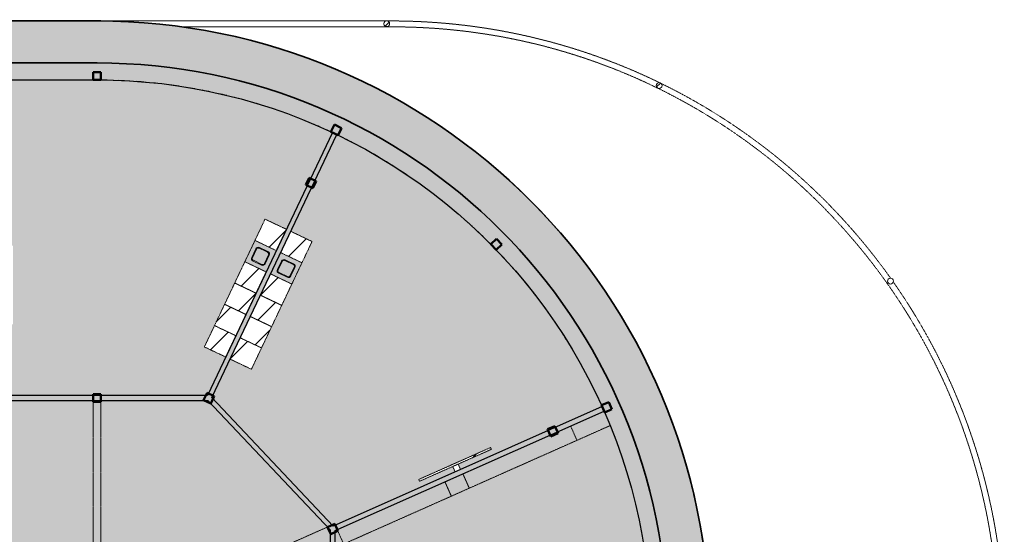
# Model space of a CAD drawing. Header units: millimetres. Extents: x 1000 to 192722, y -9201 to 41503.
# Tile 64 of 93: x 55731 to 80800, y 26632 to 39732. Entities that reach past the tile are written whole.
import ezdxf

# ---------------------------------------------------------------- set-up
doc = ezdxf.new("R2010")
doc.units = ezdxf.units.MM
doc.linetypes.add('THO_hhidden', pattern=[2.5, 1.5, -1])
doc.layers.add('A-AREA-BNDY', color=1, linetype='Continuous', lineweight=50, true_color=0xff0000)
doc.layers.add('A-DETL', color=7, linetype='Continuous', lineweight=13, true_color=0x00a600)
for name, color, linetype, lineweight in [('A-AREA-PATT', 7, 'Continuous', 13), ('A-FLOR', 7, 'Continuous', 18), ('A-GENM', 7, 'Continuous', 13), ('A-WALL-PATT', 7, 'Continuous', 18), ('I-WALL', 7, 'Continuous', 18), ('P-SANR-FIXT', 7, 'Continuous', 13), ('S-COLS', 7, 'Continuous', 13), ('S-COLS-SYMB', 7, 'Continuous', 50)]:
    doc.layers.add(name, color=color, linetype=linetype, lineweight=lineweight)
pattern_1 = [(21.04, (-72595.56, 1270.97), (-215.412, 559.998), [])]

# ---------------------------------------------------------------- blocks, each defined once
blk = doc.blocks.new('NLRS_01_GM_WPB_dummy placeholder_gen_tho - kast 600x600x2100-V22-00 begane grond _peil_ BVO')
at = {"layer": 'A-GENM', "true_color": 0x808080}
h = blk.add_hatch(dxfattribs=at)
h.set_pattern_fill('FP_26', color=8, style=0, pattern_type=2)
h.set_pattern_definition([(250.4, (41422.3, 54589.1), (565.2345, -201.271), [])])
h.paths.add_polyline_path([(-300, 300), (-300, -300), (300, -300), (300, 300)])
at = {"layer": 'A-GENM', "linetype": 'THO_hhidden'}
for p, q in [((300, 300), (-300, 300)), ((-300, 300), (-300, -300)), ((300, -300), (300, 300)), ((-300, -300), (300, -300))]:
    blk.add_line(p, q, dxfattribs=at)
blk = doc.blocks.new('NLRS_01_GM_WPB_dummy placeholder_gen_tho - kast 600x600x2100-V23-00 begane grond _peil_ BVO')
at = {"layer": 'A-GENM', "true_color": 0x808080}
h = blk.add_hatch(dxfattribs=at)
h.set_pattern_fill('FP_27', color=8, style=0, pattern_type=2)
h.set_pattern_definition([(250.4, (41422.3, 55189.1), (565.2345, -201.271), [])])
h.paths.add_polyline_path([(-300, 300), (-300, -300), (300, -300), (300, 300)])
at = {"layer": 'A-GENM', "linetype": 'THO_hhidden'}
for p, q in [((300, 300), (-300, 300)), ((-300, 300), (-300, -300)), ((300, -300), (300, 300)), ((-300, -300), (300, -300))]:
    blk.add_line(p, q, dxfattribs=at)
blk = doc.blocks.new('NLRS_01_GM_WPB_dummy placeholder_gen_tho - kast 600x600x2100-V24-00 begane grond _peil_ BVO')
at = {"layer": 'A-GENM', "true_color": 0x808080}
h = blk.add_hatch(dxfattribs=at)
h.set_pattern_fill('FP_28', color=8, style=0, pattern_type=2)
h.set_pattern_definition([(250.4, (41422.3, 55789.1), (565.2345, -201.271), [])])
h.paths.add_polyline_path([(-300, 300), (-300, -300), (300, -300), (300, 300)])
at = {"layer": 'A-GENM', "linetype": 'THO_hhidden'}
for p, q in [((300, 300), (-300, 300)), ((-300, 300), (-300, -300)), ((300, -300), (300, 300)), ((-300, -300), (300, -300))]:
    blk.add_line(p, q, dxfattribs=at)
blk = doc.blocks.new('NLRS_01_GM_WPB_dummy placeholder_gen_tho - kast 600x600x2100-V25-00 begane grond _peil_ BVO')
at = {"layer": 'A-GENM', "true_color": 0x808080}
h = blk.add_hatch(dxfattribs=at)
h.set_pattern_fill('FP_29', color=8, style=0, pattern_type=2)
h.set_pattern_definition([(250.4, (41422.3, 56389.1), (565.2345, -201.271), [])])
h.paths.add_polyline_path([(-300, 300), (-300, -300), (300, -300), (300, 300), (-76, 300)])
at = {"layer": 'A-GENM', "linetype": 'THO_hhidden'}
for p, q in [((300, 300), (-300, 300)), ((-300, 300), (-300, -300)), ((300, -300), (300, 300)), ((-300, -300), (300, -300))]:
    blk.add_line(p, q, dxfattribs=at)
blk = doc.blocks.new('NLRS_01_GM_WPB_dummy placeholder_gen_tho - kast 600x600x2100-V26-00 begane grond _peil_ BVO')
at = {"layer": 'A-GENM', "true_color": 0x808080}
h = blk.add_hatch(dxfattribs=at)
h.set_pattern_fill('FP_30', color=8, style=0, pattern_type=2)
h.set_pattern_definition([(250.4, (41422.3, 57589.1), (565.2345, -201.271), [])])
h.paths.add_polyline_path([(-300, 300), (-300, -300), (300, -300), (300, 300), (-222, 300)])
at = {"layer": 'A-GENM', "linetype": 'THO_hhidden'}
for p, q in [((300, 300), (-300, 300)), ((-300, 300), (-300, -300)), ((300, -300), (300, 300)), ((-300, -300), (300, -300))]:
    blk.add_line(p, q, dxfattribs=at)
blk = doc.blocks.new('NLRS_73_PF_UN_rvs gootsteen enkel 340x340 ic6zrl2n_gen_bcb - RVS gootsteen enkel 340x340-1975653-00 begane grond _peil_ BVO')
at = {"layer": 'P-SANR-FIXT'}
for p, q in [((-190, 290), (-190, 50)), ((-170, 50), (-170, 290)), ((120, 360), (-120, 360)), ((-120, 340), (120, 340)), ((170, 290), (170, 50)), ((190, 50), (190, 290)), ((-81, 0), (-120, 0)), ((120, 0), (-81, 0)), ((-120, -20), (-81, -20)), ((-81, -20), (120, -20))]:
    blk.add_line(p, q, dxfattribs=at)
for centre, radius, start, end in [((-120, 290), 70, 90, 180), ((-120, 290), 50, 90, 180), ((120, 290), 70, 0, 90), ((120, 290), 50, 360, 90), ((-120, 50), 70, 180, 270), ((-120, 50), 50, 180, 270), ((-120, 50), 50, 180, 194.0178), ((-120, 50), 50, 198.5781, 208.083), ((-120, 50), 50, 213.4394, 222.232), ((-120, 50), 50, 227.768, 236.5606), ((-120, 50), 50, 241.917, 251.4219), ((-120, 50), 50, 255.9822, 270), ((120, 50), 70, 270, 360), ((120, 50), 50, 270, 360)]:
    blk.add_arc(centre, radius, start, end, dxfattribs=at)
blk = doc.blocks.new('NLRS_01_GM_WPB_dummy placeholder_gen_tho - kast 600x600x2100-V27-00 begane grond _peil_ BVO')
at = {"layer": 'A-GENM', "true_color": 0x808080}
h = blk.add_hatch(dxfattribs=at)
h.set_pattern_fill('FP_31', color=8, style=0, pattern_type=2)
h.set_pattern_definition([(70.4, (-42147.3, -54589.1), (-565.2345, 201.271), [])])
h.paths.add_polyline_path([(300, -300), (300, 300), (-300, 300), (-300, -300)])
at = {"layer": 'A-GENM', "linetype": 'THO_hhidden'}
for p, q in [((300, 300), (-300, 300)), ((-300, 300), (-300, -300)), ((300, -300), (300, 300)), ((-300, -300), (300, -300))]:
    blk.add_line(p, q, dxfattribs=at)
blk = doc.blocks.new('NLRS_01_GM_WPB_dummy placeholder_gen_tho - kast 600x600x2100-V28-00 begane grond _peil_ BVO')
at = {"layer": 'A-GENM', "true_color": 0x808080}
h = blk.add_hatch(dxfattribs=at)
h.set_pattern_fill('FP_32', color=8, style=0, pattern_type=2)
h.set_pattern_definition([(70.4, (-42147.3, -55189.1), (-565.2345, 201.271), [])])
h.paths.add_polyline_path([(300, -300), (300, 300), (-300, 300), (-300, -300)])
at = {"layer": 'A-GENM', "linetype": 'THO_hhidden'}
for p, q in [((300, 300), (-300, 300)), ((-300, 300), (-300, -300)), ((300, -300), (300, 300)), ((-300, -300), (300, -300))]:
    blk.add_line(p, q, dxfattribs=at)
blk = doc.blocks.new('NLRS_01_GM_WPB_dummy placeholder_gen_tho - kast 600x600x2100-V29-00 begane grond _peil_ BVO')
at = {"layer": 'A-GENM', "true_color": 0x808080}
h = blk.add_hatch(dxfattribs=at)
h.set_pattern_fill('FP_33', color=8, style=0, pattern_type=2)
h.set_pattern_definition([(70.4, (-42147.3, -55789.1), (-565.2345, 201.271), [])])
h.paths.add_polyline_path([(300, -300), (300, 300), (-300, 300), (-300, -300)])
at = {"layer": 'A-GENM', "linetype": 'THO_hhidden'}
for p, q in [((300, 300), (-300, 300)), ((-300, 300), (-300, -300)), ((300, -300), (300, 300)), ((-300, -300), (300, -300))]:
    blk.add_line(p, q, dxfattribs=at)
blk = doc.blocks.new('NLRS_01_GM_WPB_dummy placeholder_gen_tho - kast 600x600x2100-V30-00 begane grond _peil_ BVO')
at = {"layer": 'A-GENM', "true_color": 0x808080}
h = blk.add_hatch(dxfattribs=at)
h.set_pattern_fill('FP_34', color=8, style=0, pattern_type=2)
h.set_pattern_definition([(70.4, (-42147.3, -56389.1), (-565.2345, 201.271), [])])
h.paths.add_polyline_path([(300, -300), (300, 300), (-300, 300), (-300, -300), (67, -300)])
at = {"layer": 'A-GENM', "linetype": 'THO_hhidden'}
for p, q in [((300, 300), (-300, 300)), ((-300, 300), (-300, -300)), ((300, -300), (300, 300)), ((-300, -300), (300, -300))]:
    blk.add_line(p, q, dxfattribs=at)
blk = doc.blocks.new('NLRS_01_GM_WPB_dummy placeholder_gen_tho - kast 600x600x2100-V31-00 begane grond _peil_ BVO')
at = {"layer": 'A-GENM', "true_color": 0x808080}
h = blk.add_hatch(dxfattribs=at)
h.set_pattern_fill('FP_35', color=8, style=0, pattern_type=2)
h.set_pattern_definition([(70.4, (-42147.3, -57589.1), (-565.2345, 201.271), [])])
h.paths.add_polyline_path([(300, -300), (300, 300), (-300, 300), (-300, -300), (234, -300)])
at = {"layer": 'A-GENM', "linetype": 'THO_hhidden'}
for p, q in [((300, 300), (-300, 300)), ((-300, 300), (-300, -300)), ((300, -300), (300, 300)), ((-300, -300), (300, -300))]:
    blk.add_line(p, q, dxfattribs=at)
blk = doc.blocks.new('NLRS_73_PF_UN_rvs gootsteen enkel 340x340 ic6zrl2n_gen_bcb - RVS gootsteen enkel 340x340-1972238-00 begane grond _peil_ BVO')
at = {"layer": 'P-SANR-FIXT'}
for p, q in [((-81, 20), (-120, 20)), ((-120, 0), (-81, 0)), ((120, 20), (-81, 20)), ((-81, 0), (120, 0)), ((-190, -50), (-190, -290)), ((-170, -290), (-170, -50)), ((170, -50), (170, -290)), ((190, -290), (190, -50)), ((120, -340), (-120, -340)), ((-120, -360), (120, -360))]:
    blk.add_line(p, q, dxfattribs=at)
for centre, radius, start, end in [((-120, -50), 70, 90, 180), ((120, -50), 70, 0, 90), ((120, -50), 50, 0, 90), ((-120, -50), 50, 90, 180), ((-120, -50), 50, 165.9822, 180), ((-120, -50), 50, 151.917, 161.4219), ((-120, -50), 50, 137.768, 146.5606), ((-120, -50), 50, 123.4394, 132.232), ((-120, -50), 50, 108.5781, 118.083), ((-120, -50), 50, 90, 104.0178), ((-120, -290), 70, 180, 270), ((-120, -290), 50, 180, 270), ((120, -290), 70, 270, 360), ((120, -290), 50, 270, 0)]:
    blk.add_arc(centre, radius, start, end, dxfattribs=at)
blk = doc.blocks.new('NLRS_01_GM_WPB_dummy digibord_gen_tho_HW - Digibord-V32-00 begane grond _peil_ BVO')
at = {"layer": 'A-GENM', "true_color": 0x808080}
h = blk.add_hatch(dxfattribs=at)
h.set_pattern_fill('FP_36', color=8, style=0, pattern_type=2)
h.set_pattern_definition(pattern_1)
h.paths.add_polyline_path([(-1000, 75), (1000, 75), (1000, 125), (-1000, 125)])
h = blk.add_hatch(dxfattribs=at)
h.set_pattern_fill('FP_36', color=8, style=0, pattern_type=2)
h.set_pattern_definition(pattern_1)
h.paths.add_polyline_path([(-75, -75), (75, -75), (75, 75), (-75, 75)])
at = {"layer": 'A-GENM', "linetype": 'THO_hhidden'}
for p, q in [((1000, 125), (-1000, 125)), ((-1000, 125), (-1000, 75)), ((-1000, 75), (1000, 75)), ((75, 75), (-75, 75)), ((-75, 75), (-75, -75)), ((75, -75), (75, 75)), ((1000, 75), (1000, 125)), ((-75, -75), (75, -75))]:
    blk.add_line(p, q, dxfattribs=at)
blk = doc.blocks.new('NLRS_28_SCO_UN_koker_gen_bcb - K200_200_12_5-2195922-00 begane grond _peil_ BVO')
at = {"layer": 'S-COLS-SYMB'}
for p, q in [((-100, 100), (100, 100)), ((-100, 100), (-100, -100)), ((100, 100), (100, -100)), ((-100, -100), (100, -100))]:
    blk.add_line(p, q, dxfattribs=at)
blk = doc.blocks.new('NLRS_01_GM_WPB_dummy placeholder_gen_tho - garderobe 3000x400x900-V84-00 begane grond _peil_ BVO')
at = {"layer": 'A-GENM', "linetype": 'THO_hhidden', "true_color": 0xdcf8f8}
blk.add_hatch(color=7, dxfattribs=at).paths.add_polyline_path([(-1500, -200), (1500, -200), (1500, 200), (-1500, 200), (-1500, 174)])
at = {"layer": 'A-GENM', "linetype": 'THO_hhidden'}
for p, q in [((-1500, 200), (-1500, -200)), ((1500, -200), (1500, 200)), ((-1500, -200), (1500, -200))]:
    blk.add_line(p, q, dxfattribs=at)
blk = doc.blocks.new('NLRS_01_GM_WPB_dummy placeholder_gen_tho - garderobe 3000x400x900-V85-00 begane grond _peil_ BVO')
at = {"layer": 'A-GENM', "linetype": 'THO_hhidden', "true_color": 0xdcf8f8}
blk.add_hatch(color=7, dxfattribs=at).paths.add_polyline_path([(-1500, -200), (1500, -200), (1500, 200), (-1500, 200), (-1500, -7)])
at = {"layer": 'A-GENM', "linetype": 'THO_hhidden'}
for p, q in [((-1500, 200), (-1500, -200)), ((-1500, -200), (1500, -200))]:
    blk.add_line(p, q, dxfattribs=at)
blk = doc.blocks.new('NLRS_28_SCO_UN_koker_gen_bcb - K200_200_12_5-2195924-00 begane grond _peil_ BVO')
at = {"layer": 'S-COLS-SYMB'}
for p, q in [((-100, 100), (100, 100)), ((-100, -100), (-100, 100)), ((100, -100), (100, 100)), ((-100, -100), (100, -100))]:
    blk.add_line(p, q, dxfattribs=at)
blk = doc.blocks.new('NLRS_01_GM_WPB_dummy placeholder_gen_tho - garderobe 500x400x900-V104-00 begane grond _peil_ BVO')
at = {"layer": 'A-GENM', "linetype": 'THO_hhidden', "true_color": 0xdcf8f8}
blk.add_hatch(color=7, dxfattribs=at).paths.add_polyline_path([(-250, -200), (250, -200), (250, 200), (-250, 200)])
at = {"layer": 'A-GENM', "linetype": 'THO_hhidden'}
for p, q in [((-250, 200), (-250, -200)), ((250, -200), (250, 200)), ((-250, -200), (250, -200))]:
    blk.add_line(p, q, dxfattribs=at)
blk = doc.blocks.new('NLRS_01_GM_WPB_dummy placeholder_gen_tho - garderobe 930x400x900-V108-00 begane grond _peil_ BVO')
at = {"layer": 'A-GENM', "linetype": 'THO_hhidden', "true_color": 0xdcf8f8}
blk.add_hatch(color=7, dxfattribs=at).paths.add_polyline_path([(465, 200), (-461, 200), (-465, -6), (-465, -200), (465, -200)])
at = {"layer": 'A-GENM', "linetype": 'THO_hhidden'}
for p, q in [((465, 200), (-461, 200)), ((465, -200), (465, 200)), ((-465, -6), (-465, -200))]:
    blk.add_line(p, q, dxfattribs=at)
blk = doc.blocks.new('NLRS_28_SCO_UN_houten kolom rond_gen_bcb - rond 150-V115-00 begane grond _peil_ BVO')
at = {"layer": 'S-COLS', "lineweight": 18}
for start, end in [(0, 180), (180, 0)]:
    blk.add_arc((0, 0), 75, start, end, dxfattribs=at)
blk = doc.blocks.new('NLRS_28_SCO_UN_houten kolom rond_gen_bcb - rond 150-V116-00 begane grond _peil_ BVO')
at = {"layer": 'S-COLS'}
h = blk.add_hatch(dxfattribs=at)
h.set_pattern_fill('FP_77', color=256, style=0, pattern_type=2)
h.set_pattern_definition([(270.72, (23030.36, 78124.74), (399.9684, 5.0264), [])])
h.paths.add_polyline_path([(-53, 53), (-69, 29), (-75, 0), (-69, -29), (-53, -53), (-29, -69), (0, -75), (29, -69), (53, -53), (69, -29), (75, 0), (69, 29), (53, 53), (29, 69), (0, 75), (-29, 69)])
at = {"layer": 'S-COLS', "lineweight": 18}
for start, end in [(0, 180), (180, 0)]:
    blk.add_arc((0, 0), 75, start, end, dxfattribs=at)
blk = doc.blocks.new('NLRS_28_SCO_UN_houten kolom rond_gen_bcb - rond 150-V120-00 begane grond _peil_ BVO')
at = {"layer": 'S-COLS'}
h = blk.add_hatch(dxfattribs=at)
h.set_pattern_fill('FP_80', color=256, style=0, pattern_type=2)
h.set_pattern_definition([(250.4, (41784.8, 63714.1), (376.823, -134.1806), [])])
h.paths.add_polyline_path([(-29, 69), (-53, 53), (-69, 29), (-75, 0), (-69, -29), (-53, -53), (-29, -69), (0, -75), (29, -69), (53, -53), (69, -29), (75, 0), (69, 29), (53, 53), (29, 69), (0, 75)])
at = {"layer": 'S-COLS', "lineweight": 18}
for start, end in [(360, 180), (180, 360)]:
    blk.add_arc((0, 0), 75, start, end, dxfattribs=at)
blk = doc.blocks.new('NLRS_28_SCO_UN_koker_gen_bcb - K200_200_12_5-2434675-00 begane grond _peil_ BVO')
at = {"layer": 'S-COLS-SYMB'}
for p, q in [((-100, 100), (100, 100)), ((-100, -100), (-100, 100)), ((100, -100), (100, 100)), ((-100, -100), (100, -100))]:
    blk.add_line(p, q, dxfattribs=at)
blk = doc.blocks.new('NLRS_28_SCO_UN_koker_gen_bcb - K200_200_12_5-2419765-00 begane grond _peil_ BVO')
at = {"layer": 'S-COLS-SYMB'}
for p, q in [((-100, 100), (100, 100)), ((-100, -100), (-100, 100)), ((100, -100), (100, 100)), ((-100, -100), (100, -100))]:
    blk.add_line(p, q, dxfattribs=at)

msp = doc.modelspace()

# ---------------------------------------------------------------- hatches: boundary and pattern name
at = {"layer": 'A-AREA-PATT', "true_color": 0xfaf0e6}
h = msp.add_hatch(color=7, dxfattribs=at)
h.paths.add_polyline_path([(57700, 8500), (57702, 8500), (58186, 8508), (58593, 8526), (59037, 8557), (59480, 8602), (59922, 8659), (60362, 8729), (60800, 8811), (61235, 8906), (61667, 9013), (62097, 9132), (62589, 9287), (62992, 9426), (63361, 9564), (63834, 9758), (64182, 9910), (64584, 10101), (64981, 10304), (65372, 10517), (65781, 10757), (66162, 10996), (66506, 11223), (66870, 11480), (67256, 11770), (67595, 12040), (67916, 12311), (68249, 12608), (68573, 12914), (68927, 13270), (69205, 13565), (69490, 13885), (69777, 14226), (70054, 14575), (70321, 14931), (70578, 15295), (70824, 15667), (71059, 16045), (71299, 16458), (71534, 16893), (71717, 17255), (71891, 17622), (72069, 18028), (72237, 18441), (72393, 18858), (72536, 19280), (72668, 19705), (72787, 20135), (72894, 20567), (72995, 21032), (73071, 21440), (73141, 21880), (73198, 22322), (73242, 22765), (73274, 23210), (73293, 23660), (73300, 24100), (73293, 24545), (73274, 24990), (73243, 25434), (73198, 25877), (73141, 26318), (73072, 26758), (72989, 27195), (72895, 27630), (72768, 28133), (72663, 28510), (72537, 28917), (72394, 29338), (72239, 29755), (72039, 30241), (71871, 30621), (71702, 30978), (71500, 31374), (71255, 31820), (71049, 32171), (70825, 32531), (70582, 32899), (70325, 33263), (70059, 33619), (69782, 33968), (69496, 34309), (69199, 34641), (68845, 35013), (68580, 35280), (68206, 35630), (67891, 35910), (67584, 36169), (67235, 36446), (66879, 36713), (66516, 36970), (66145, 37216), (65767, 37452), (65355, 37692), (64930, 37922), (64582, 38099), (64194, 38284), (63787, 38463), (63374, 38631), (62957, 38787), (62479, 38949), (62111, 39063), (61682, 39183), (61250, 39291), (60788, 39391), (60378, 39468), (59939, 39539), (59497, 39596), (59054, 39641), (58544, 39676), (58122, 39694), (57700, 39700), (24100, 39700), (23605, 39692), (23209, 39675), (22765, 39643), (22274, 39592), (21804, 39529), (21439, 39472), (20943, 39377), (20566, 39295), (20127, 39186), (19705, 39068), (19279, 38936), (18857, 38793), (18440, 38637), (17959, 38440), (17619, 38290), (17216, 38099), (16810, 37892), (16429, 37684), (16044, 37459), (15621, 37194), (15241, 36940), (14911, 36707), (14574, 36454), (14205, 36160), (13884, 35890), (13551, 35593), (13227, 35287), (12912, 34972), (12570, 34608), (12310, 34316), (12023, 33975), (11718, 33589), (11474, 33262), (11197, 32867), (10975, 32532), (10741, 32156), (10516, 31771), (10302, 31380), (10100, 30983), (9884, 30523), (9703, 30105), (9555, 29738), (9407, 29342), (9263, 28921), (9132, 28495), (9012, 28066), (8905, 27633), (8803, 27157), (8728, 26760), (8658, 26320), (8601, 25878), (8557, 25435), (8525, 24991), (8506, 24523), (8500, 24100), (8506, 23655), (8525, 23209), (8557, 22759), (8601, 22322), (8658, 21880), (8728, 21440), (8810, 21002), (8914, 20530), (9012, 20134), (9132, 19705), (9263, 19279), (9427, 18802), (9563, 18440), (9730, 18027), (9909, 17620), (10122, 17175), (10305, 16815), (10516, 16429), (10741, 16044), (10976, 15666), (11222, 15295), (11489, 14917), (11746, 14574), (12023, 14225), (12310, 13884), (12647, 13509), (12925, 13215), (13227, 12913), (13551, 12607), (13909, 12289), (14225, 12023), (14574, 11746), (14930, 11479), (15300, 11219), (15707, 10951), (16044, 10741), (16429, 10516), (16820, 10303), (17217, 10101), (17619, 9910), (18059, 9717), (18440, 9563), (18857, 9407), (19279, 9264), (19709, 9131), (20134, 9013), (20635, 8891), (21002, 8811), (21439, 8728), (21880, 8659), (22321, 8602), (22833, 8552), (23255, 8523), (23677, 8506), (24100, 8500), (57700, 8500)])
h.paths.add_polyline_path([(55362, 9570), (24096, 9570), (23605, 9579), (23254, 9595), (22797, 9629), (22412, 9668), (21993, 9723), (21576, 9791), (21161, 9870), (20749, 9962), (20339, 10065), (19932, 10180), (19527, 10308), (19130, 10446), (18732, 10598), (18282, 10786), (17959, 10931), (17513, 11150), (17150, 11341), (16791, 11543), (16414, 11770), (16089, 11979), (15738, 12218), (15410, 12455), (15081, 12708), (14759, 12971), (14440, 13246), (14129, 13531), (13825, 13826), (13531, 14129), (13245, 14441), (12960, 14772), (12702, 15088), (12438, 15433), (12197, 15766), (11960, 16116), (11733, 16472), (11489, 16883), (11306, 17212), (11090, 17630), (10931, 17959), (10758, 18345), (10571, 18802), (10446, 19130), (10298, 19558), (10180, 19933), (10065, 20339), (9961, 20749), (9870, 21162), (9790, 21577), (9723, 21994), (9668, 22413), (9625, 22834), (9594, 23255), (9576, 23677), (9570, 24104), (9576, 24524), (9594, 24946), (9625, 25367), (9674, 25835), (9723, 26206), (9790, 26623), (9870, 27039), (9961, 27451), (10065, 27861), (10180, 28267), (10307, 28671), (10446, 29070), (10596, 29465), (10771, 29883), (10964, 30308), (11135, 30659), (11310, 30996), (11516, 31365), (11733, 31728), (11960, 32084), (12197, 32434), (12445, 32777), (12702, 33112), (12969, 33440), (13245, 33760), (13585, 34126), (13877, 34425), (14178, 34714), (14488, 34995), (14804, 35267), (15145, 35542), (15461, 35782), (15812, 36034), (16157, 36266), (16495, 36481), (16852, 36693), (17214, 36895), (17617, 37103), (17995, 37285), (18348, 37443), (18735, 37603), (19130, 37754), (19529, 37893), (19932, 38020), (20372, 38143), (20749, 38238), (21232, 38343), (21637, 38419), (22044, 38483), (22453, 38536), (22864, 38577), (23275, 38606), (23687, 38624), (24100, 38630), (57721, 38630), (58201, 38620), (58610, 38601), (58966, 38575), (59386, 38532), (59805, 38477), (60223, 38409), (60638, 38330), (61050, 38238), (61460, 38135), (61867, 38020), (62272, 37892), (62732, 37730), (63136, 37574), (63523, 37411), (63869, 37255), (64240, 37074), (64607, 36883), (64969, 36681), (65328, 36467), (65736, 36204), (66061, 35982), (66376, 35755), (66712, 35498), (67062, 35211), (67359, 34954), (67671, 34669), (67974, 34374), (68297, 34039), (68554, 33759), (68845, 33421), (69097, 33112), (69354, 32777), (69644, 32372), (69871, 32035), (70086, 31695), (70310, 31316), (70493, 30987), (70684, 30621), (70868, 30241), (71053, 29826), (71203, 29465), (71379, 28996), (71507, 28624), (71636, 28207), (71748, 27806), (71849, 27403), (71935, 27007), (72015, 26587), (72080, 26176), (72134, 25763), (72176, 25348), (72206, 24933), (72224, 24517), (72230, 24100), (72222, 23655), (72202, 23210), (72167, 22765), (72130, 22405), (72075, 21984), (72007, 21565), (71926, 21147), (71834, 20733), (71709, 20250), (71594, 19851), (71466, 19455), (71328, 19063), (71178, 18674), (71017, 18290), (70825, 17869), (70661, 17535), (70467, 17165), (70263, 16801), (70046, 16439), (69817, 16082), (69577, 15731), (69328, 15388), (69068, 15051), (68749, 14665), (68520, 14403), (68178, 14035), (67891, 13745), (67595, 13461), (67290, 13185), (66993, 12930), (66655, 12658), (66324, 12407), (65979, 12159), (65626, 11923), (65267, 11696), (64854, 11454), (64529, 11275), (64093, 11053), (63768, 10898), (63380, 10726), (62987, 10566), (62544, 10402), (62187, 10280), (61781, 10155), (61304, 10025), (60924, 9933), (60544, 9851), (60127, 9774), (59707, 9709), (59286, 9657), (58863, 9617), (58439, 9589), (58439, 9570), (58185, 9572), (58185, 9578), (57942, 9572), (57700, 9570), (55934, 9570)])
at = {"layer": 'A-AREA-PATT', "true_color": 0xe6fae6}
h = msp.add_hatch(color=7, dxfattribs=at)
h.paths.add_polyline_path([(57700, 9570), (57942, 9572), (57942, 9574), (57702, 9570)])
h.paths.add_polyline_path([(58143, 9577), (58312, 9583), (58167, 9578)])
h.paths.add_polyline_path([(56754, 10000), (57848, 10002), (58185, 10009), (58546, 10026), (58985, 10059), (59383, 10101), (59819, 10161), (60217, 10227), (60631, 10309), (61042, 10403), (61411, 10498), (61829, 10619), (62209, 10741), (62602, 10881), (62991, 11031), (63380, 11196), (63690, 11338), (60509, 18037), (55362, 18037), (55362, 14094), (55512, 14094), (55512, 15019), (55562, 15019), (55562, 13019), (55512, 13019), (55512, 13944), (55362, 13944), (55362, 10000)])
h.paths.add_polyline_path([(51547, 10000), (55237, 10000), (55237, 13944), (55088, 13944), (55088, 13019), (55038, 13019), (55038, 15019), (55088, 15019), (55088, 14094), (55237, 14094), (55237, 18037), (48162, 18037), (48162, 15162), (48762, 15162), (48762, 11562), (48162, 11562), (48162, 10000), (48886, 10000)])
h.paths.add_polyline_path([(63804, 11390), (64195, 11586), (64566, 11786), (64942, 12003), (65307, 12230), (65642, 12451), (65987, 12694), (66313, 12938), (66617, 13179), (66952, 13462), (67247, 13725), (67549, 14012), (67843, 14307), (68128, 14612), (68351, 14862), (68616, 15176), (68872, 15499), (69118, 15828), (69355, 16165), (69581, 16509), (69817, 16891), (70004, 17215), (70227, 17630), (70392, 17959), (70558, 18318), (67567, 19646), (67508, 19509), (68352, 19134), (68331, 19088), (66504, 19900), (66524, 19946), (67369, 19570), (67430, 19707), (63715, 21359), (60623, 18088), (61554, 16129), (62096, 16387), (63640, 13135), (63098, 12877), (63804, 11390)])
h.paths.add_polyline_path([(48387, 12277), (48582, 12277), (48600, 12280), (48617, 12287), (48632, 12299), (48644, 12316), (48650, 12329), (48652, 12356), (48650, 12603), (48645, 12618), (48631, 12637), (48621, 12645), (48613, 12651), (48598, 12656), (48582, 12657), (48327, 12656), (48309, 12649), (48292, 12636), (48285, 12627), (48279, 12618), (48274, 12603), (48272, 12587), (48272, 12347), (48275, 12329), (48282, 12312), (48299, 12293), (48307, 12287), (48329, 12279), (48342, 12277)])
h.paths.add_polyline_path([(62443, 12566), (60899, 15818), (61441, 16076), (62985, 12824), (62559, 12622)])
h.paths.add_polyline_path([(62263, 13283), (62281, 13284), (62299, 13289), (62525, 13398), (62535, 13406), (62543, 13416), (62551, 13432), (62555, 13451), (62554, 13468), (62549, 13486), (62438, 13716), (62422, 13730), (62412, 13736), (62397, 13741), (62383, 13742), (62359, 13738), (62353, 13736), (62122, 13624), (62108, 13609), (62103, 13599), (62097, 13584), (62096, 13570), (62100, 13548), (62108, 13528), (62213, 13311), (62217, 13306), (62229, 13295), (62252, 13285), (62263, 13283)])
h.paths.add_polyline_path([(62918, 13594), (62936, 13595), (62954, 13600), (63170, 13703), (63190, 13718), (63198, 13727), (63206, 13743), (63210, 13762), (63209, 13779), (63204, 13797), (63092, 14027), (63081, 14038), (63067, 14047), (63052, 14052), (63038, 14053), (63016, 14050), (63007, 14047), (62777, 13935), (62766, 13924), (62757, 13910), (62752, 13895), (62751, 13881), (62755, 13859), (62757, 13850), (62866, 13625), (62875, 13614), (62884, 13606), (62900, 13598), (62914, 13595)])
h.paths.add_polyline_path([(48037, 13997), (48037, 18037), (48002, 18037), (48002, 18162), (60522, 18162), (63637, 21461), (63637, 24448), (63762, 24448), (63762, 24474), (64162, 24474), (64162, 21734), (66720, 20597), (66721, 20597), (69919, 19176), (69757, 18810), (70610, 18433), (70643, 18515), (70606, 18433), (69757, 18810), (69919, 19176), (70765, 18800), (70798, 18883), (70947, 19275), (71085, 19671), (71188, 19993), (71304, 20394), (71407, 20797), (71507, 21244), (71578, 21613), (71648, 22037), (71701, 22437), (71744, 22852), (71775, 23267), (71793, 23683), (71799, 24125), (71793, 24523), (71774, 24945), (71742, 25366), (71692, 25835), (71641, 26206), (71571, 26623), (71489, 27038), (71395, 27451), (71288, 27861), (71169, 28267), (71037, 28670), (70894, 29070), (70764, 29400), (69919, 29024), (69757, 29390), (70606, 29767), (70648, 29677), (70609, 29768), (69757, 29390), (69919, 29024), (66720, 27604), (66720, 27603), (63979, 26384), (63816, 26750), (63762, 26726), (63762, 26412), (63637, 26412), (63637, 26742), (60522, 30037), (55200, 30037), (55200, 30162), (55237, 30162), (55237, 32602), (53652, 32602), (53652, 32577), (53637, 32577), (53637, 32602), (52637, 32602), (52637, 31795), (53637, 31795), (53637, 31807), (53652, 31807), (53652, 31767), (53637, 31767), (53637, 31780), (52637, 31780), (52637, 30985), (53637, 30985), (53637, 30997), (53652, 30997), (53652, 30952), (53637, 30952), (53637, 30970), (52637, 30970), (52637, 30162), (53637, 30162), (53637, 30182), (53652, 30182), (53652, 30162), (54166, 30162), (54166, 30037), (51762, 30037), (51762, 29598), (51700, 29598), (51700, 28564), (51762, 28564), (51762, 28162), (55362, 28162), (55362, 28000), (55237, 28000), (55237, 28037), (44562, 28037), (44562, 24200), (42162, 24200), (42162, 21525), (44562, 21525), (44562, 20162), (55237, 20162), (55237, 20200), (55362, 20200), (55362, 20037), (51400, 20037), (51400, 19637), (48400, 19637), (48400, 20037), (44562, 20037), (44562, 19636), (44500, 19636), (44500, 18602), (44562, 18602), (44562, 18162), (46968, 18162), (46968, 18037), (46452, 18037), (46452, 17994), (46437, 17994), (46437, 18037), (45437, 18037), (45437, 17212), (46437, 17212), (46437, 17224), (46452, 17224), (46452, 17194), (46437, 17194), (46437, 17197), (45437, 17197), (45437, 16412), (46437, 16412), (46437, 16424), (46452, 16424), (46452, 16394), (46437, 16394), (46437, 16397), (45437, 16397), (45437, 15612), (46437, 15612), (46437, 15624), (46452, 15624), (46452, 15584), (46437, 15584), (46437, 15597), (45437, 15597), (45437, 14812), (46437, 14812), (46437, 14814), (46452, 14814), (46452, 14784), (46437, 14784), (46437, 14797), (45437, 14797), (45437, 13997), (46437, 13997), (46437, 14014), (46452, 14014), (46452, 13997), (47915, 13997)])
h.paths.add_polyline_path([(45337, 13997), (45337, 15955), (45215, 15955), (45215, 13997)])
h.paths.add_polyline_path([(45275, 16080), (45337, 16080), (45337, 18037), (45215, 18037), (45215, 16080), (45227, 16080)])
h.paths.add_polyline_path([(63816, 21450), (63827, 21474), (63762, 21474), (63816, 21450)])
h.paths.add_polyline_path([(66720, 21637), (66647, 21637), (66648, 22970), (66773, 22970), (66773, 22162), (68772, 22162), (68772, 22037), (70357, 22037), (70357, 21637), (66764, 21637)])
h.paths.add_polyline_path([(55295, 21700), (55255, 21700), (55255, 22620), (55345, 22620), (55345, 21700), (55332, 21700)])
h.paths.add_polyline_path([(55268, 23000), (55255, 23000), (55255, 23920), (55345, 23920), (55345, 23000), (55278, 23000)])
h.paths.add_polyline_path([(68668, 24000), (66773, 24000), (66773, 24004), (66648, 24004), (66647, 24525), (70357, 24525), (70357, 24125), (68772, 24125), (68772, 24015), (68768, 24015), (68768, 24045), (68663, 24045), (68671, 24000)])
h.paths.add_polyline_path([(55332, 24300), (55255, 24300), (55255, 25220), (55345, 25220), (55345, 24300)])
h.paths.add_polyline_path([(63716, 24610), (63716, 25320), (63726, 25320), (63726, 24610)])
h.paths.add_polyline_path([(63716, 25540), (63716, 26250), (63726, 26250), (63726, 25540)])
h.paths.add_polyline_path([(55313, 25600), (55255, 25600), (55255, 26520), (55345, 26520), (55345, 25600), (55332, 25600)])
h.paths.add_polyline_path([(63715, 26842), (66818, 28221), (66757, 28358), (65912, 27982), (65891, 28028), (67719, 28840), (67739, 28794), (66894, 28419), (66955, 28281), (70559, 29883), (70352, 30321), (70164, 30690), (69965, 31054), (69783, 31365), (69557, 31728), (69320, 32084), (69072, 32434), (68845, 32735), (68616, 33024), (68351, 33338), (68077, 33645), (67794, 33944), (67503, 34234), (67203, 34516), (66895, 34789), (66579, 35053), (66256, 35307), (65925, 35552), (65587, 35787), (65243, 36013), (64854, 36250), (64535, 36432), (64172, 36627), (63804, 36810), (62633, 34344), (63175, 34086), (61631, 30834), (61089, 31091), (60623, 30112), (63637, 26924)])
h.paths.add_polyline_path([(55268, 26900), (55255, 26900), (55255, 27770), (55345, 27770), (55345, 26900), (55332, 26900)])
h.paths.add_polyline_path([(53360, 29816), (53334, 29819), (53310, 29829), (53289, 29845), (53360, 29916), (53430, 29845), (53410, 29829), (53386, 29819)])
h.paths.add_polyline_path([(52908, 29866), (52821, 29916), (52908, 29966), (52908, 29937)])
h.paths.add_polyline_path([(53360, 29916), (53289, 29987), (53310, 30003), (53334, 30013), (53360, 30016), (53386, 30013), (53410, 30003), (53430, 29987), (53381, 29937)])
h.paths.add_polyline_path([(55038, 30074), (54328, 30074), (54328, 30084), (55038, 30084)])
h.paths.add_polyline_path([(60011, 30162), (60509, 30162), (60976, 31145), (60434, 31402), (61978, 34654), (62520, 34397), (63691, 36864), (63315, 37034), (62934, 37192), (62549, 37340), (62160, 37476), (61766, 37601), (61370, 37714), (60970, 37815), (60567, 37905), (60162, 37983), (59755, 38049), (59346, 38104), (58866, 38151), (58524, 38176), (58112, 38194), (57700, 38200), (55362, 38200), (55362, 33056), (55512, 33056), (55512, 33981), (55562, 33981), (55562, 31981), (55512, 31981), (55512, 32906), (55362, 32906), (55362, 30162), (59918, 30162)])
h.paths.add_polyline_path([(52425, 30162), (52537, 30162), (52537, 31325), (52425, 31325), (52425, 30337)])
h.paths.add_polyline_path([(52475, 31450), (52537, 31450), (52537, 32602), (52425, 32602), (52425, 31450)])
h.paths.add_polyline_path([(62573, 33167), (62588, 33169), (62603, 33175), (62622, 33189), (62630, 33199), (62636, 33207), (62741, 33433), (62745, 33445), (62744, 33464), (62739, 33483), (62728, 33499), (62721, 33508), (62691, 33524), (62480, 33623), (62470, 33626), (62449, 33626), (62427, 33619), (62414, 33610), (62401, 33596), (62391, 33579), (62287, 33356), (62286, 33340), (62288, 33324), (62293, 33310), (62307, 33291), (62317, 33283), (62334, 33273), (62557, 33169)])
h.paths.add_polyline_path([(61918, 33478), (61934, 33480), (61957, 33491), (61963, 33495), (61973, 33505), (61985, 33527), (62087, 33746), (62090, 33754), (62089, 33775), (62082, 33797), (62078, 33805), (62059, 33823), (62043, 33832), (61825, 33934), (61816, 33937), (61794, 33937), (61775, 33931), (61764, 33926), (61748, 33909), (61735, 33887), (61632, 33667), (61631, 33651), (61633, 33635), (61643, 33612), (61646, 33607), (61657, 33596), (61679, 33584), (61902, 33480), (61907, 33480)])
at = {"layer": 'A-GENM', "true_color": 0xdcf8f8}
h = msp.add_hatch(color=7, dxfattribs=at)
h.paths.add_polyline_path([(62005, 33313), (62263, 33855), (61721, 34112), (61463, 33570), (61981, 33325)])
h.paths.add_polyline_path([(61918, 33478), (61896, 33482), (61888, 33485), (61657, 33596), (61643, 33612), (61635, 33629), (61632, 33640), (61631, 33651), (61635, 33673), (61638, 33681), (61748, 33909), (61752, 33915), (61764, 33926), (61787, 33936), (61800, 33938), (61816, 33937), (61834, 33931), (62059, 33823), (62066, 33819), (62078, 33805), (62087, 33787), (62090, 33765), (62087, 33746), (62084, 33735), (61973, 33505), (61957, 33491), (61940, 33482), (61929, 33480)])
h = msp.add_hatch(color=7, dxfattribs=at)
h.paths.add_polyline_path([(62660, 33002), (62917, 33544), (62375, 33802), (62118, 33259), (62636, 33014)])
h.paths.add_polyline_path([(62573, 33167), (62551, 33171), (62525, 33182), (62312, 33285), (62301, 33296), (62293, 33311), (62287, 33326), (62286, 33340), (62290, 33362), (62293, 33370), (62401, 33596), (62405, 33603), (62419, 33615), (62437, 33623), (62458, 33627), (62471, 33626), (62489, 33620), (62708, 33516), (62721, 33508), (62734, 33492), (62743, 33471), (62745, 33453), (62744, 33442), (62739, 33424), (62628, 33194), (62616, 33183), (62602, 33174), (62587, 33169)])
at = {"layer": 'A-WALL-PATT', "true_color": 0x808080}
for points in [[(57700, 38200), (57700, 38630), (24100, 38630), (24100, 38200), (57535, 38200)], [(72223, 24100), (72230, 24100), (72223, 24523), (72205, 24945), (72174, 25366), (72125, 25835), (72076, 26206), (72009, 26623), (71929, 27038), (71838, 27451), (71734, 27861), (71619, 28267), (71492, 28670), (71353, 29070), (71203, 29465), (71029, 29883), (70861, 30256), (70683, 30623), (70489, 30996), (70283, 31365), (70066, 31728), (69839, 32084), (69602, 32434), (69354, 32777), (69097, 33112), (68830, 33440), (68554, 33759), (68268, 34071), (67974, 34374), (67671, 34669), (67359, 34954), (67039, 35231), (66712, 35498), (66376, 35755), (66034, 36002), (65684, 36240), (65328, 36467), (64965, 36683), (64535, 36921), (64172, 37108), (63804, 37285), (63455, 37442), (63064, 37603), (62669, 37754), (62270, 37892), (61867, 38020), (61460, 38135), (61050, 38238), (60567, 38343), (60162, 38419), (59755, 38483), (59346, 38536), (58936, 38577), (58524, 38606), (58112, 38624), (57700, 38630), (57702, 38200), (58122, 38194), (58544, 38174), (58976, 38142), (59386, 38098), (59805, 38041), (60223, 37972), (60638, 37890), (60970, 37815), (61370, 37714), (61766, 37601), (62192, 37465), (62549, 37340), (62934, 37192), (63315, 37034), (63748, 36837), (63840, 36792), (64221, 36601), (64596, 36398), (64892, 36228), (65259, 36002), (65634, 35755), (65925, 35552), (66256, 35307), (66579, 35053), (66895, 34789), (67203, 34516), (67515, 34222), (67794, 33944), (68077, 33645), (68351, 33338), (68616, 33024), (68872, 32701), (69118, 32372), (69355, 32035), (69582, 31691), (69798, 31341), (70004, 30985), (70201, 30621), (70392, 30241), (70585, 29826), (70610, 29769), (70785, 29351), (70922, 28996), (71061, 28603), (71196, 28179), (71304, 27806), (71407, 27403), (71507, 26956), (71578, 26587), (71646, 26176), (71701, 25763), (71744, 25348), (71775, 24933), (71793, 24517), (71800, 24100), (72205, 24100)]]:
    msp.add_hatch(color=8, dxfattribs=at).paths.add_polyline_path(points)
at = {"layer": 'A-WALL-PATT', "true_color": 0xc0c0c0}
for points in [[(60509, 30162), (60648, 30162), (63804, 36810), (63691, 36864), (60648, 30454)], [(63762, 26726), (70610, 29769), (70559, 29883), (63715, 26842), (63762, 26792)]]:
    msp.add_hatch(color=9, dxfattribs=at).paths.add_polyline_path(points)
at = {"layer": 'A-WALL-PATT', "true_color": 0xd9eeee}
for points in [[(60522, 30037), (60588, 30037), (60648, 30162), (55362, 30162), (55362, 30037), (60509, 30037)], [(63637, 26742), (63637, 26924), (60623, 30112), (60588, 30037), (60522, 30037), (63465, 26924)]]:
    msp.add_hatch(color=254, dxfattribs=at).paths.add_polyline_path(points)
h = msp.add_hatch(color=254, dxfattribs=at)
h.paths.add_polyline_path([(63637, 21458), (63762, 21591), (63762, 24448), (63637, 24448), (63637, 21591)])
h.paths.add_polyline_path([(63762, 26412), (63762, 26792), (63637, 26924), (63637, 26412)])

# ---------------------------------------------------------------- linework, layer by layer
at = {"layer": 'A-AREA-BNDY', "lineweight": 35}
for p, q in [((24100, 39700), (57800, 39700)), ((24100, 38630), (57700, 38630))]:
    msp.add_line(p, q, dxfattribs=at)
for radius in [15600, 14530]:
    msp.add_arc((57700, 24100), radius, 360, 90, dxfattribs=at)
at = {"layer": 'A-DETL', "color": 7, "linetype": 'THO_hhidden'}
for p, q in [((24100, 39700), (57692, 39700)), ((57700, 39700), (65045, 39700)), ((65107, 39700), (65200, 39700)), ((59850, 39550), (65200, 39550))]:
    msp.add_line(p, q, dxfattribs=at)
at = {"layer": 'A-DETL', "color": 7, "linetype": 'THO_hhidden', "lineweight": 18}
for p, q in [((57600, 30037), (57600, 24170)), ((57800, 30037), (57800, 24170)), ((63566, 26817), (57721, 24219))]:
    msp.add_line(p, q, dxfattribs=at)
at = {"layer": 'A-DETL', "color": 7, "linetype": 'THO_hhidden'}
for centre, radius, start, end in [((57692, 24100), 15600, 270, 90), ((65200, 24100), 15600, 64.1076, 90), ((65200, 24100), 15450, 270, 90), ((65200, 24100), 15600, 35.4753, 63.8627), ((65200, 24100), 15600, 0.0841, 35.0384)]:
    msp.add_arc(centre, radius, start, end, dxfattribs=at)
at = {"layer": 'A-FLOR'}
msp.add_line((63811, 36807), (63804, 36810), dxfattribs=at)
for start, end in [(88.3044, 89.992), (86.6089, 87.7395), (84.9133, 85.9312), (83.2177, 84.1874), (81.5221, 82.4651), (79.8265, 80.7526), (78.1308, 79.0454), (76.4352, 77.3414), (74.7395, 75.6394), (73.0438, 73.9388), (71.3481, 72.2392), (69.6524, 70.5403), (67.9566, 68.842), (66.2608, 67.1442), (64.8538, 65.4466), (62.6219, 63.6886), (60.9284, 61.9205), (59.2348, 60.1905), (57.5413, 58.4754), (55.8477, 56.7677), (54.1541, 55.0641), (52.4604, 53.3632), (50.7668, 51.664), (49.0731, 49.966), (47.3794, 48.2689), (45.6856, 46.5724), (43.9918, 44.8764), (42.298, 43.1808), (40.6041, 41.4856), (38.9101, 39.7905), (37.2161, 38.0958), (35.522, 36.4011), (33.8279, 34.7067), (32.1336, 33.0123), (30.4392, 31.3181), (28.7447, 29.6239), (27.0501, 27.9298), (25.3553, 26.2358), (24.2138, 24.5418)]:
    msp.add_arc((57700, 24100), 14100, start, end, dxfattribs=at)
at = {"layer": 'A-GENM', "linetype": 'THO_hhidden'}
for p, q in [((61721, 34112), (61463, 33570)), ((62660, 33002), (62917, 33544))]:
    msp.add_line(p, q, dxfattribs=at)
at = {"layer": 'I-WALL', "lineweight": 25}
for p, q in [((57700, 38630), (24100, 38630)), ((55362, 38200), (57700, 38200)), ((63691, 36864), (60509, 30162)), ((60623, 30112), (63804, 36810)), ((60509, 30162), (55362, 30162)), ((63715, 26842), (60623, 30112)), ((55200, 30037), (60522, 30037)), ((60522, 30037), (63637, 26742)), ((70559, 29883), (63715, 26842)), ((63762, 26726), (70610, 29769)), ((63637, 26742), (63637, 26412)), ((63762, 26412), (63762, 26726))]:
    msp.add_line(p, q, dxfattribs=at)
at = {"layer": 'I-WALL', "lineweight": 25, "flags": 128}
for points in [[(57700, 38200), (58112, 38194), (58524, 38176), (58936, 38146), (59346, 38104), (59755, 38049), (60162, 37983), (60567, 37905), (60970, 37815), (61370, 37714), (61766, 37601), (62160, 37476), (62549, 37340), (62934, 37192), (63315, 37034), (63691, 36864)], [(63804, 36810), (64172, 36627), (64535, 36432), (64892, 36228), (65243, 36013), (65587, 35787), (65925, 35552), (66256, 35307), (66579, 35053), (66895, 34789), (67203, 34516), (67503, 34234), (67794, 33944), (68077, 33645), (68351, 33338), (68616, 33024), (68872, 32701), (69118, 32372), (69355, 32035), (69582, 31691), (69798, 31341), (70004, 30985), (70200, 30623), (70385, 30256), (70559, 29883)], [(70610, 29769), (70772, 29385), (70922, 28996), (71061, 28603), (71188, 28207), (71304, 27806), (71407, 27403), (71499, 26996), (71578, 26587), (71646, 26176), (71701, 25763), (71744, 25348), (71775, 24933), (71793, 24517), (71800, 24100)]]:
    msp.add_lwpolyline(points, dxfattribs=at)
at = {"layer": 'I-WALL', "lineweight": 25}
msp.add_arc((57700, 24100), 14530, 360, 90, dxfattribs=at)

# ---------------------------------------------------------------- block references
at = {"layer": 'A-GENM', "linetype": 'THO_hhidden'}
for name, p, rotation in [('NLRS_01_GM_WPB_dummy placeholder_gen_tho - kast 600x600x2100-V26-00 begane grond _peil_ BVO', (62120, 34255), 154.5999999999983), ('NLRS_01_GM_WPB_dummy placeholder_gen_tho - kast 600x600x2100-V31-00 begane grond _peil_ BVO', (62775, 33944), 334.600000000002), ('NLRS_01_GM_WPB_dummy placeholder_gen_tho - kast 600x600x2100-V25-00 begane grond _peil_ BVO', (61605, 33171), 154.5999999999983), ('NLRS_01_GM_WPB_dummy placeholder_gen_tho - kast 600x600x2100-V30-00 begane grond _peil_ BVO', (62260, 32860), 334.600000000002), ('NLRS_01_GM_WPB_dummy placeholder_gen_tho - kast 600x600x2100-V24-00 begane grond _peil_ BVO', (61348, 32629), 154.5999999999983), ('NLRS_01_GM_WPB_dummy placeholder_gen_tho - kast 600x600x2100-V29-00 begane grond _peil_ BVO', (62003, 32318), 334.600000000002), ('NLRS_01_GM_WPB_dummy placeholder_gen_tho - kast 600x600x2100-V23-00 begane grond _peil_ BVO', (61091, 32087), 154.5999999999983), ('NLRS_01_GM_WPB_dummy placeholder_gen_tho - kast 600x600x2100-V28-00 begane grond _peil_ BVO', (61746, 31776), 334.600000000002), ('NLRS_01_GM_WPB_dummy placeholder_gen_tho - kast 600x600x2100-V22-00 begane grond _peil_ BVO', (60833, 31545), 154.5999999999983), ('NLRS_01_GM_WPB_dummy placeholder_gen_tho - kast 600x600x2100-V27-00 begane grond _peil_ BVO', (61488, 31234), 334.600000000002), ('NLRS_01_GM_WPB_dummy placeholder_gen_tho - garderobe 930x400x900-V108-00 begane grond _peil_ BVO', (70263, 29396), 203.9600000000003), ('NLRS_01_GM_WPB_dummy placeholder_gen_tho - garderobe 3000x400x900-V85-00 begane grond _peil_ BVO', (68467, 28598), 23.96000153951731), ('NLRS_01_GM_WPB_dummy digibord_gen_tho_HW - Digibord-V32-00 begane grond _peil_ BVO', (66856, 28320), 23.95999999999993), ('NLRS_01_GM_WPB_dummy placeholder_gen_tho - garderobe 500x400x900-V104-00 begane grond _peil_ BVO', (66868, 27887), 23.96000153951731), ('NLRS_01_GM_WPB_dummy placeholder_gen_tho - garderobe 3000x400x900-V84-00 begane grond _peil_ BVO', (65268, 27176), 23.96000153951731)]:
    msp.add_blockref(name, p, dxfattribs=dict(at, rotation=rotation))
at = {"layer": 'P-SANR-FIXT'}
for name, p, rotation in [('NLRS_73_PF_UN_rvs gootsteen enkel 340x340 ic6zrl2n_gen_bcb - RVS gootsteen enkel 340x340-1975653-00 begane grond _peil_ BVO', (61934, 33862), 154.5999999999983), ('NLRS_73_PF_UN_rvs gootsteen enkel 340x340 ic6zrl2n_gen_bcb - RVS gootsteen enkel 340x340-1972238-00 begane grond _peil_ BVO', (62589, 33551), 334.600000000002)]:
    msp.add_blockref(name, p, dxfattribs=dict(at, rotation=rotation))
at = {"layer": 'S-COLS', "lineweight": 18}
for name, p, rotation in [('NLRS_28_SCO_UN_houten kolom rond_gen_bcb - rond 150-V120-00 begane grond _peil_ BVO', (65075, 39632), 154.6000015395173), ('NLRS_28_SCO_UN_houten kolom rond_gen_bcb - rond 150-V116-00 begane grond _peil_ BVO', (72011, 38056), 134.2799978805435), ('NLRS_28_SCO_UN_houten kolom rond_gen_bcb - rond 150-V115-00 begane grond _peil_ BVO', (77900, 33077), 113.9600115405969)]:
    msp.add_blockref(name, p, dxfattribs=dict(at, rotation=rotation))
at = {"layer": 'S-COLS-SYMB'}
for p in [(57700, 38300), (57700, 30100)]:
    msp.add_blockref('NLRS_28_SCO_UN_koker_gen_bcb - K200_200_12_5-2195922-00 begane grond _peil_ BVO', p, dxfattribs=at)
for name, p, rotation in [('NLRS_28_SCO_UN_koker_gen_bcb - K200_200_12_5-2195924-00 begane grond _peil_ BVO', (63790, 36927), 334.6010988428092), ('NLRS_28_SCO_UN_koker_gen_bcb - K200_200_12_5-2419765-00 begane grond _peil_ BVO', (63147, 35573), 334.5986788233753), ('NLRS_28_SCO_UN_koker_gen_bcb - K200_200_12_5-2195924-00 begane grond _peil_ BVO', (67866, 34014), 314.2810491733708), ('NLRS_28_SCO_UN_koker_gen_bcb - K200_200_12_5-2195924-00 begane grond _peil_ BVO', (60548, 30098), 334.6010988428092), ('NLRS_28_SCO_UN_koker_gen_bcb - K200_200_12_5-2195924-00 begane grond _peil_ BVO', (70676, 29867), 293.9612278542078), ('NLRS_28_SCO_UN_koker_gen_bcb - K200_200_12_5-2434675-00 begane grond _peil_ BVO', (69305, 29257), 23.9600000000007), ('NLRS_28_SCO_UN_koker_gen_bcb - K200_200_12_5-2195924-00 begane grond _peil_ BVO', (63700, 26767), 293.9612278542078)]:
    msp.add_blockref(name, p, dxfattribs=dict(at, rotation=rotation))

doc.saveas('drawing.dxf')
